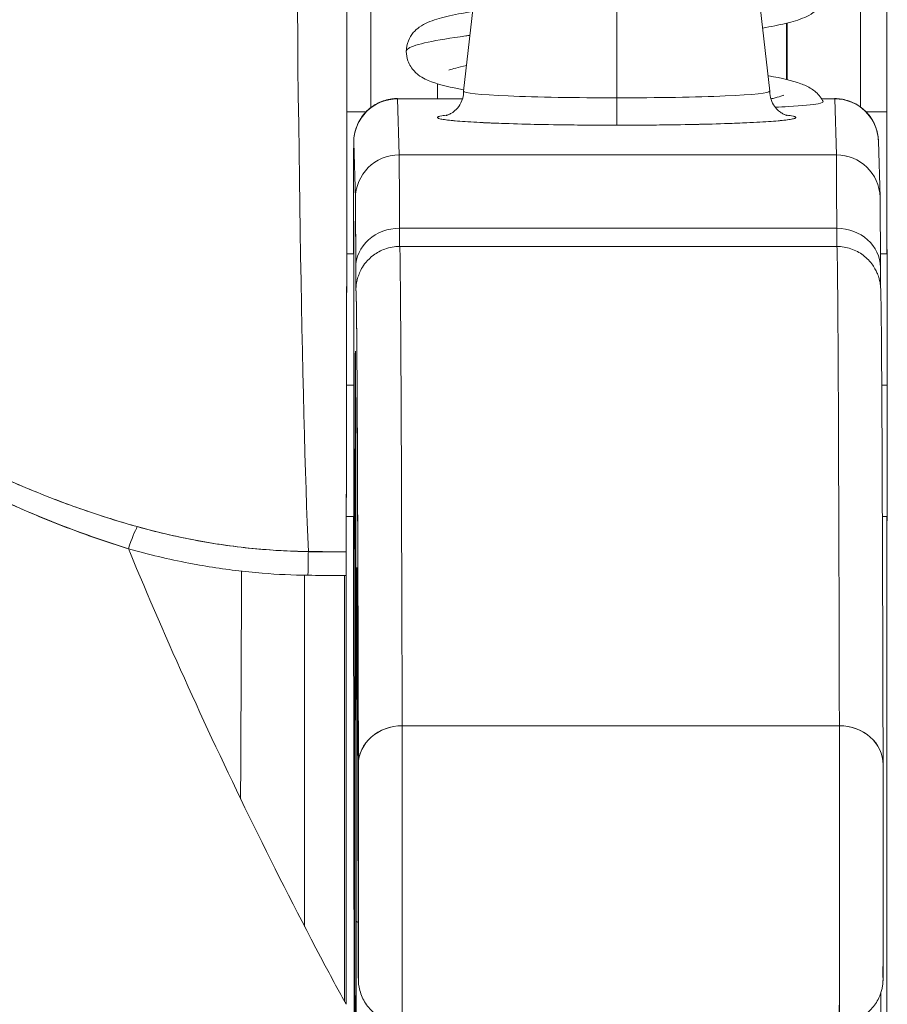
# Model space of a CAD drawing. Header units: inches. Extents: x 15 to 424, y 13 to 263.
# Tile 12 of 125: x 142.95 to 143.341, y 78.241 to 78.684. Entities that reach past the tile are written whole.
import ezdxf

# ---------------------------------------------------------------- set-up
doc = ezdxf.new("R2010")
doc.units = ezdxf.units.IN
doc.header["$LTSCALE"] = 26
doc.header["$MEASUREMENT"] = 0
doc.layers.add('Visible (ANSI)', color=7, linetype='Continuous', lineweight=5)
doc.layers.add('Visible Narrow (ANSI)', color=7, linetype='Continuous', lineweight=5)

msp = doc.modelspace()

# ---------------------------------------------------------------- linework, layer by layer
at = {"layer": 'Visible (ANSI)'}
for p, q in [((143.15895, 78.72755), (143.1503, 78.65149)), ((143.27944, 78.72755), (143.28809, 78.65148)), ((143.21928, 78.72496), (143.21928, 78.64852)), ((143.21928, 78.64852), (143.21928, 78.72496)), ((143.29602, 78.65671), (143.29602, 78.68219)), ((143.29602, 78.68219), (143.29602, 78.65671)), ((143.13854, 78.64809), (143.13854, 78.65486)), ((143.13854, 78.64809), (143.13854, 78.65486)), ((143.13854, 78.65486), (143.13854, 78.64809)), ((143.12052, 78.64809), (143.1498, 78.64809)), ((143.12127, 78.62288), (143.12052, 78.64809)), ((143.12052, 78.64809), (143.12127, 78.62288)), ((143.31144, 78.64809), (143.31737, 78.64809)), ((143.31812, 78.62288), (143.31737, 78.64809)), ((143.31737, 78.64809), (143.31812, 78.62288)), ((143.09772, 78.6422), (143.10635, 78.6422)), ((143.10635, 78.6422), (143.09772, 78.6422)), ((143.33152, 78.6422), (143.34078, 78.6422)), ((143.34078, 78.6422), (143.33152, 78.6422)), ((143.34078, 78.57833), (143.34078, 78.6422)), ((143.34078, 78.6422), (143.34078, 78.57833)), ((143.10083, 78.62843), (143.10158, 78.60321)), ((143.10158, 78.60321), (143.10083, 78.62843)), ((143.33704, 78.62901), (143.33779, 78.60379)), ((143.31812, 78.62288), (143.12127, 78.62288)), ((143.12127, 78.62287), (143.31812, 78.62287)), ((143.29602, 78.62287), (143.29602, 78.62288)), ((143.29602, 78.62288), (143.29602, 78.62287)), ((143.31828, 78.58983), (143.12143, 78.58983)), ((143.12143, 78.58983), (143.31828, 78.58983)), ((143.12151, 78.58167), (143.31836, 78.58167)), ((143.09766, 78.57833), (143.10088, 78.57833)), ((143.33794, 78.57833), (143.341, 78.57833)), ((143.09758, 78.51927), (143.10092, 78.51927)), ((143.10092, 78.51927), (143.09758, 78.51927)), ((143.33855, 78.51927), (143.34106, 78.51927)), ((143.34106, 78.51927), (143.33855, 78.51927)), ((143.09746, 78.46022), (143.10088, 78.46022)), ((143.33882, 78.46022), (143.341, 78.46022)), ((143.34078, 78.22329), (143.34078, 78.46022)), ((143.34078, 78.46022), (143.34078, 78.22329)), ((143.10079, 78.44989), (143.10086, 78.44995)), ((143.10086, 78.44995), (143.10079, 78.44989)), ((143.08039, 78.44433), (143.09742, 78.44433)), ((143.09668, 78.44431), (143.09668, 78.44433)), ((143.09668, 78.44433), (143.09668, 78.44431)), ((143.10101, 78.23011), (143.10073, 78.44064)), ((143.10073, 78.44064), (143.10101, 78.23011)), ((143.07868, 78.43373), (143.07868, 78.27575)), ((143.09668, 78.24191), (143.09668, 78.43362)), ((143.09668, 78.43362), (143.09668, 78.24191)), ((143.31948, 78.36604), (143.12263, 78.36604)), ((143.12263, 78.36604), (143.31948, 78.36604))]:
    msp.add_line(p, q, dxfattribs=at)
for centre, major_axis, ratio, start_param, end_param in [((143.10973, 78.6422), (0, 0.98425), 0.001274, 1.266466, 1.56886), ((143.33021, 78.6422), (0, -0.98425), 0.001274, 4.408059, 4.710116), ((143.34202, 78.6422), (0, 0.97244), 0.001274, 1.262649, 1.570796), ((143.08454, 78.94913), (0, 0.55118), 0.018727, 1.83929, 2.7281), ((143.08454, 78.94913), (0, -0.55118), 0.018727, 4.980883, 5.869693), ((143.09714, 78.94913), (0, -0.55118), 0.001274, 0.413203, 1.302712), ((143.21919, 78.65147), (-0.0689, 0), 0.042782, 6.278319, 7.855256), ((143.21919, 78.65147), (-0.0689, 0), 0.042782, 6.278319, 7.855256), ((143.21919, 78.65147), (0.0689, 0), 0.042782, 4.713664, 6.288051), ((143.21919, 78.65147), (0.0689, 0), 0.042782, 4.713664, 6.288051), ((143.12052, 78.62843), (-0.01969, 0), 0.999085, 4.712389, 6.283185), ((143.12052, 78.62843), (-0.01969, 0), 0.999085, 4.712389, 6.283185), ((143.12051, 78.51927), (0, 0.12894), 0.001274, 6.240391, 6.283186), ((143.2193, 78.64802), (0, -0.01181), 0.001274, 4.669594, 6.240384), ((143.2193, 78.64802), (0, -0.01181), 0.001274, 4.669594, 6.240384), ((143.31736, 78.51927), (0, 0.12894), 0.001274, 6.24039, 6.32598), ((143.31737, 78.62843), (0.01968, 0.00059), 0.999084, 0, 1.541037), ((143.31737, 78.62843), (0.01969, 0), 0.999085, 0.029759, 1.570796), ((143.21919, 78.63967), (-0.08071, 0), 0.042782, 5.937993, 7.855256), ((143.21919, 78.63967), (0.08071, 0), 0.042782, 4.713664, 6.628377), ((143.10083, 78.51927), (0, 0.10925), 0.001274, 6.24039, 7.282904), ((143.12127, 78.60321), (-0.01969, 0), 0.999085, 4.712389, 6.283185), ((143.12127, 78.60321), (-0.01969, 0), 0.999085, 4.712389, 6.283185), ((143.12125, 78.3082), (0, 0.31496), 0.001274, 5.818984, 6.24039), ((143.12125, 78.30824), (0, 0.31492), 0.001274, 5.818959, 6.240414), ((143.31736, 78.51928), (0, -0.12893), 0.001276, 3.779235, 3.779243), ((143.31812, 78.60321), (0.01968, 0.00059), 0.999084, 0, 1.541037), ((143.3181, 78.3082), (0, 0.31496), 0.001274, 5.818984, 6.24039), ((143.31812, 78.60321), (0.01969, 0), 0.999085, 0.029759, 1.570796), ((143.3181, 78.30824), (0, 0.31492), 0.001274, 5.818961, 6.240414), ((143.10157, 78.3082), (0, 0.29528), 0.001274, 5.818984, 6.24039), ((143.10083, 78.51927), (0, 0.07382), 0.001274, 5.934696, 6.926685), ((143.10083, 78.51927), (0, -0.07382), 0.001274, 5.934696, 9.076289), ((143.12142, 78.57223), (-0.01968, -0.00005), 0.894179, 4.709544, 6.280341), ((143.12142, 78.57223), (-0.01968, -0.00005), 0.894179, 4.709544, 6.280341), ((143.12148, 78.66024), (0, -0.07874), 0.001274, 5.818984, 6.218734), ((143.12148, 78.66024), (0, -0.07874), 0.001274, 5.818984, 6.2188), ((143.31827, 78.57223), (0.01968, 0.00005), 0.894179, 6.280341, 7.851137), ((143.31833, 78.66024), (0, -0.07874), 0.001274, 5.818984, 6.218747), ((143.31827, 78.57223), (0.01968, 0.00005), 0.894179, 6.280341, 7.851137), ((143.31833, 78.66024), (0, -0.07874), 0.001274, 5.818984, 6.218813), ((143.12151, 76.66828), (0, 1.91339), 0.001274, 5.803859, 6.283186), ((143.12151, 76.66828), (0, 1.91339), 0.001274, 5.803859, 6.283185), ((143.31836, 76.66828), (0, 1.91339), 0.001274, 5.803859, 6.283185), ((143.31836, 76.66828), (0, 1.91339), 0.001274, 5.803859, 6.283186), ((143.34098, 78.51927), (0, 0.06102), 0.001274, 4.712389, 6.537883), ((143.10179, 78.66024), (0, -0.09843), 0.001274, 5.818984, 6.295998), ((143.10157, 78.3082), (0, -0.22638), 0.001274, 2.793103, 5.934696), ((143.10182, 76.66828), (0, 1.8937), 0.001274, 5.803859, 6.295998), ((143.12148, 78.56183), (-0.01969, 0), 0.999919, 6.184114, 6.283185), ((143.12148, 78.56183), (-0.01959, 0.00195), 0.999917, 0, 0.099072), ((143.10157, 78.3082), (0, 0.22638), 0.001274, 2.793103, 5.934696), ((143.34098, 78.51927), (0, -0.06102), 0.001274, 6.028488, 7.853982), ((143.10083, 78.51927), (0, -0.10925), 0.001274, 5.283467, 5.515817), ((143.10083, 78.51927), (0, -0.07382), 0.001274, 5.639686, 5.934696), ((142.99937, 78.43763), (-0.00536, -0.01935), 0.116953, 3.554214, 4.316274), ((142.99937, 78.43763), (0.00536, 0.01935), 0.116953, 0.41262, 1.17468), ((143.08024, 78.42601), (-0.00022, -0.02008), 0.005707, 3.555015, 4.318812), ((143.08024, 78.42601), (0.00022, 0.02008), 0.005707, 0.413428, 1.177229), ((143.09808, 79.88453), (-1.53269, -0.00533), 0.939659, 1.555985, 1.567098), ((143.09743, 78.42592), (0, 0.02008), 0.001272, 0.413091, 1.177332), ((143.10216, 78.26002), (0, 0.17717), 0.001274, 6.116264, 7.751812), ((143.12189, 78.43472), (-0.01968, -0.00015), 0.9861, 6.27552, 6.283185), ((143.10182, 76.66828), (0, 1.79134), 0.001274, 5.803859, 6.116264), ((143.12189, 78.43472), (-0.01968, -0.00015), 0.9861, 6.27552, 6.283185), ((143.12262, 78.34857), (-0.01968, -0.00005), 0.887305, 4.709628, 6.280429), ((143.12262, 78.34857), (-0.01968, -0.00005), 0.887305, 4.709628, 6.280424), ((143.12259, 78.30316), (0, -0.07087), 0.001274, 0, 2.662266), ((143.12259, 78.30316), (0, -0.07087), 0.001274, 0, 2.662266), ((143.31944, 78.30316), (0, -0.07087), 0.001274, 5.803859, 8.945451), ((143.31944, 78.30316), (0, -0.07087), 0.001274, 5.803859, 8.945451), ((143.31947, 78.34857), (0.01968, 0.00005), 0.887305, 6.280424, 7.85122), ((143.31947, 78.34857), (0.01968, 0.00005), 0.887305, 6.280419, 7.85122), ((143.10291, 78.30316), (0, -0.05118), 0.001274, 5.803859, 8.945451), ((143.33913, 78.30316), (0, -0.05118), 0.001274, 5.803859, 8.945451), ((143.10157, 78.3082), (0, 0.29528), 0.001274, 3.840301, 4.610219), ((143.12163, 78.27809), (-0.01969, 0), 0.101992, 0.00128, 0.301034), ((143.12163, 78.27809), (-0.01969, 0), 0.101992, 0.00128, 0.301034)]:
    msp.add_ellipse(centre, major_axis=major_axis, ratio=ratio, start_param=start_param, end_param=end_param, dxfattribs=at)
for points, knots in [([(143.34078, 78.6422), (143.34078, 78.6926), (143.34078, 78.7424), (143.34079, 78.79217), (143.3408, 78.84107), (143.34082, 78.88995), (143.34084, 78.93714)], [0, 0, 0, 0, 0.3333333, 0.3333333, 0.3333333, 0.6608154, 0.6608154, 0.6608154, 0.6608154]), ([(143.09782, 78.80313), (143.09781, 78.77156), (143.09779, 78.74122), (143.09777, 78.71181), (143.09776, 78.6824), (143.09773, 78.65393), (143.09771, 78.62727), (143.09769, 78.60061), (143.09766, 78.57575), (143.09763, 78.55294), (143.0976, 78.53013), (143.09757, 78.50936), (143.09753, 78.4912), (143.0975, 78.47303), (143.09746, 78.45746), (143.09742, 78.44431)], [0, 0, 0, 0, 0.2, 0.2, 0.2, 0.4, 0.4, 0.4, 0.6, 0.6, 0.6, 0.8, 0.8, 0.8, 1, 1, 1, 1]), ([(143.31347, 78.69769), (143.31347, 78.69609), (143.31313, 78.69443), (143.31198, 78.69154), (143.31117, 78.69027), (143.30946, 78.68825), (143.30857, 78.68748), (143.30638, 78.68591), (143.30512, 78.68527), (143.30121, 78.68354), (143.29847, 78.68277), (143.29217, 78.68127), (143.28873, 78.6806), (143.28486, 78.67993)], [0, 0, 0, 0, 0.0152676, 0.0152676, 0.0302501, 0.0302501, 0.0456229, 0.0456229, 0.0685158, 0.0685158, 0.1186234, 0.1186234, 0.1642366, 0.1642366, 0.1642366, 0.1642366]), ([(143.1245, 78.66944), (143.1245, 78.67104), (143.12484, 78.6727), (143.126, 78.6756), (143.12681, 78.67687), (143.12851, 78.67888), (143.12941, 78.67965), (143.1316, 78.68123), (143.13285, 78.68186), (143.13674, 78.68358), (143.13945, 78.68435), (143.14599, 78.68591), (143.14979, 78.68664), (143.15419, 78.68738), (143.15429, 78.68739), (143.15439, 78.68741)], [0, 0, 0, 0, 0.0152645, 0.0152645, 0.0302451, 0.0302451, 0.0456138, 0.0456138, 0.0684848, 0.0684848, 0.1181891, 0.1181891, 0.1680214, 0.1680214, 0.1691396, 0.1691396, 0.1691396, 0.1691396]), ([(142.768, 78.68335), (142.76547, 78.677), (142.76434, 78.66981), (142.76456, 78.66167), (142.76477, 78.65353), (142.76634, 78.64443), (142.76961, 78.63455), (142.76975, 78.63411), (142.7699, 78.63367), (142.77005, 78.63323), (142.77332, 78.62372), (142.77812, 78.6135), (142.78433, 78.60287), (142.78516, 78.60145), (142.78601, 78.60002), (142.78689, 78.59859), (142.79222, 78.58989), (142.79848, 78.58094), (142.80572, 78.57188), (142.80664, 78.57074), (142.80757, 78.56959), (142.80851, 78.56844), (142.81024, 78.56634), (142.81203, 78.56423), (142.81387, 78.56212), (142.82227, 78.55246), (142.83179, 78.54274), (142.8424, 78.53316), (142.84272, 78.53288), (142.84304, 78.53259), (142.84335, 78.5323), (142.85248, 78.52413), (142.8624, 78.51605), (142.87336, 78.5081), (142.87396, 78.50767), (142.87456, 78.50724), (142.87516, 78.5068), (142.8789, 78.50413), (142.88275, 78.50147), (142.88672, 78.49883), (142.8918, 78.49545), (142.89709, 78.4921), (142.90253, 78.48883), (142.91138, 78.48349), (142.92063, 78.47834), (142.93006, 78.47356), (142.93401, 78.47156), (142.938, 78.46961), (142.94199, 78.46775), (142.94648, 78.46565), (142.95099, 78.46365), (142.95549, 78.46175), (142.97041, 78.45543), (142.98531, 78.45014), (142.99935, 78.44568)], [0, 0, 0, 0, 0.125, 0.125, 0.125, 0.25, 0.25, 0.25, 0.255535, 0.255535, 0.255535, 0.375, 0.375, 0.375, 0.39094, 0.39094, 0.39094, 0.487767, 0.487767, 0.487767, 0.5, 0.5, 0.5, 0.522422, 0.522422, 0.522422, 0.625, 0.625, 0.625, 0.628055, 0.628055, 0.628055, 0.715688, 0.715688, 0.715688, 0.720466, 0.720466, 0.720466, 0.75, 0.75, 0.75, 0.787783, 0.787783, 0.787783, 0.849243, 0.849243, 0.849243, 0.875, 0.875, 0.875, 0.903965, 0.903965, 0.903965, 1, 1, 1, 1]), ([(142.768, 78.68335), (142.7659, 78.67743), (142.7647, 78.67087), (142.76458, 78.66391), (142.76456, 78.66267), (142.76457, 78.66143), (142.76461, 78.66018), (142.76486, 78.65298), (142.76622, 78.64542), (142.76871, 78.63733), (142.7691, 78.63604), (142.76953, 78.63474), (142.76998, 78.63342), (142.77251, 78.62612), (142.77592, 78.61836), (142.78019, 78.61031), (142.78152, 78.60779), (142.78294, 78.60524), (142.78445, 78.60267), (142.78781, 78.59692), (142.79159, 78.59105), (142.79579, 78.5851), (142.79947, 78.57988), (142.80347, 78.5746), (142.80781, 78.5693), (142.80995, 78.56667), (142.81218, 78.56404), (142.81449, 78.56141), (142.82168, 78.55318), (142.82968, 78.54491), (142.83853, 78.5367), (142.83912, 78.53615), (142.83971, 78.53561), (142.84031, 78.53506), (142.84889, 78.52721), (142.85824, 78.51942), (142.86839, 78.5118), (142.87296, 78.50837), (142.87769, 78.50498), (142.88259, 78.50162), (142.88785, 78.49802), (142.89331, 78.49447), (142.89896, 78.49098), (142.9079, 78.48547), (142.91734, 78.48011), (142.92731, 78.47497), (142.92994, 78.47361), (142.93261, 78.47227), (142.93531, 78.47095), (142.94119, 78.46808), (142.94724, 78.46528), (142.95346, 78.46258), (142.96122, 78.45921), (142.96925, 78.456), (142.97754, 78.45297), (142.98462, 78.45039), (142.99189, 78.44795), (142.99935, 78.44568)], [0, 0, 0, 0, 0.106229, 0.106229, 0.106229, 0.125, 0.125, 0.125, 0.232823, 0.232823, 0.232823, 0.25, 0.25, 0.25, 0.345204, 0.345204, 0.345204, 0.375, 0.375, 0.375, 0.441581, 0.441581, 0.441581, 0.5, 0.5, 0.5, 0.528868, 0.528868, 0.528868, 0.618969, 0.618969, 0.618969, 0.625, 0.625, 0.625, 0.711204, 0.711204, 0.711204, 0.75, 0.75, 0.75, 0.791698, 0.791698, 0.791698, 0.857612, 0.857612, 0.857612, 0.875, 0.875, 0.875, 0.912763, 0.912763, 0.912763, 0.959824, 0.959824, 0.959824, 1, 1, 1, 1]), ([(143.00337, 78.45561), (142.99615, 78.45763), (142.98899, 78.45984), (142.98188, 78.46224), (142.97388, 78.46494), (142.96595, 78.46789), (142.95812, 78.47106), (142.94938, 78.4746), (142.94076, 78.47844), (142.93228, 78.48255), (142.92719, 78.48503), (142.92215, 78.4876), (142.91717, 78.49028), (142.91282, 78.49262), (142.90851, 78.49503), (142.90426, 78.49752), (142.89385, 78.5036), (142.88374, 78.51013), (142.87398, 78.51709), (142.86366, 78.52445), (142.85373, 78.53229), (142.84426, 78.54059), (142.84336, 78.54139), (142.84245, 78.54219), (142.84156, 78.54299), (142.83404, 78.54972), (142.82687, 78.55673), (142.82012, 78.564), (142.81336, 78.57128), (142.80701, 78.57881), (142.80118, 78.58656), (142.79529, 78.59439), (142.78993, 78.60244), (142.78533, 78.61062), (142.78524, 78.61078), (142.78515, 78.61094), (142.78506, 78.61111), (142.78039, 78.61949), (142.77643, 78.62801), (142.77371, 78.63636), (142.77245, 78.64023), (142.77146, 78.64407), (142.77077, 78.64781), (142.7699, 78.65253), (142.76948, 78.65714), (142.76957, 78.66155), (142.7697, 78.66815), (142.77097, 78.67428), (142.77316, 78.67983)], [0, 0, 0, 0, 0.060401, 0.060401, 0.060401, 0.128439, 0.128439, 0.128439, 0.204371, 0.204371, 0.204371, 0.25, 0.25, 0.25, 0.289854, 0.289854, 0.289854, 0.38726, 0.38726, 0.38726, 0.490155, 0.490155, 0.490155, 0.5, 0.5, 0.5, 0.582487, 0.582487, 0.582487, 0.665027, 0.665027, 0.665027, 0.748353, 0.748353, 0.748353, 0.75, 0.75, 0.75, 0.835339, 0.835339, 0.835339, 0.875, 0.875, 0.875, 0.925032, 0.925032, 0.925032, 1, 1, 1, 1]), ([(143.00337, 78.45561), (142.98991, 78.45933), (142.97596, 78.46397), (142.96129, 78.4698), (142.94662, 78.47562), (142.93124, 78.48265), (142.91572, 78.49106), (142.9002, 78.49947), (142.88458, 78.50932), (142.87074, 78.51938), (142.8569, 78.52945), (142.84481, 78.53967), (142.83408, 78.54992), (142.82336, 78.56016), (142.81401, 78.57044), (142.80592, 78.58057), (142.79783, 78.5907), (142.791, 78.60068), (142.78553, 78.61027), (142.78006, 78.61986), (142.77596, 78.62905), (142.77332, 78.63757), (142.77069, 78.64609), (142.76954, 78.65395), (142.76955, 78.66103), (142.76956, 78.6681), (142.77073, 78.67439), (142.77316, 78.67983)], [0, 0, 0, 0, 0.111111, 0.111111, 0.111111, 0.222222, 0.222222, 0.222222, 0.333333, 0.333333, 0.333333, 0.444444, 0.444444, 0.444444, 0.555556, 0.555556, 0.555556, 0.666667, 0.666667, 0.666667, 0.777778, 0.777778, 0.777778, 0.888889, 0.888889, 0.888889, 1, 1, 1, 1]), ([(143.1245, 78.66944), (143.1245, 78.66988), (143.12484, 78.67032), (143.12551, 78.67076), (143.12695, 78.6717), (143.12992, 78.67263), (143.13429, 78.67357), (143.13866, 78.67451), (143.14443, 78.67545), (143.15131, 78.67639), (143.15191, 78.67647), (143.15253, 78.67655), (143.15316, 78.67663)], [0.33644699, 0.33644699, 0.33644699, 0.33644699, 0.34375, 0.34375, 0.34375, 0.359375, 0.359375, 0.359375, 0.375, 0.375, 0.375, 0.37638373, 0.37638373, 0.37638373, 0.37638373]), ([(143.15316, 78.67663), (143.15253, 78.67655), (143.14494, 78.67553), (143.1329, 78.67357), (143.12555, 78.67126), (143.1245, 78.66988), (143.1245, 78.66944)], [0.62361627, 0.62361627, 0.62361627, 0.62361627, 0.625, 0.640625, 0.65625, 0.66355301, 0.66355301, 0.66355301, 0.66355301]), ([(143.15038, 78.65217), (143.15034, 78.65218), (143.1503, 78.65219), (143.14443, 78.65326), (143.13984, 78.65429), (143.1339, 78.65648), (143.13197, 78.6573), (143.12871, 78.6598), (143.1275, 78.66099), (143.12599, 78.66341), (143.12556, 78.66429), (143.12476, 78.66656), (143.1245, 78.66802), (143.1245, 78.66944)], [0.5330353, 0.5330353, 0.5330353, 0.5330353, 0.5334786, 0.5334786, 0.6064309, 0.6064309, 0.642911, 0.642911, 0.6630029, 0.6630029, 0.6725521, 0.6725521, 0.6860839, 0.6860839, 0.6860839, 0.6860839]), ([(143.15161, 78.66304), (143.1497, 78.66265), (143.14805, 78.66228), (143.14547, 78.66161), (143.14449, 78.66129), (143.14373, 78.66101), (143.1436, 78.66094), (143.1436, 78.66094)], [0.56016638, 0.56016638, 0.56016638, 0.56016638, 0.58882611, 0.58882611, 0.61672468, 0.61672468, 0.62992701, 0.62992701, 0.62992701, 0.62992701]), ([(143.28729, 78.65852), (143.28744, 78.65849), (143.28758, 78.65846), (143.29356, 78.65737), (143.29815, 78.65634), (143.30371, 78.65428), (143.30526, 78.65362), (143.30823, 78.65171), (143.30962, 78.65061), (143.31133, 78.6483), (143.31177, 78.64759), (143.31214, 78.64683)], [0.5317702, 0.5317702, 0.5317702, 0.5317702, 0.5335766, 0.5335766, 0.6065375, 0.6065375, 0.6360857, 0.6360857, 0.6591196, 0.6591196, 0.6675553, 0.6675553, 0.6675553, 0.6675553]), ([(143.14249, 78.6406), (143.14249, 78.6406), (143.14256, 78.64061), (143.14287, 78.64071), (143.14308, 78.64077), (143.14358, 78.64098), (143.14381, 78.64108), (143.14455, 78.64145), (143.14513, 78.64177), (143.14654, 78.64288), (143.14729, 78.64355), (143.14876, 78.64558), (143.14947, 78.64685), (143.15015, 78.64939), (143.1503, 78.65043), (143.1503, 78.65148)], [2.9611758, 2.9611758, 2.9611758, 2.9611758, 3.0042671, 3.0042671, 3.0370893, 3.0370893, 3.0572686, 3.0572686, 3.0875284, 3.0875284, 3.110586, 3.110586, 3.1300703, 3.1300703, 3.1415903, 3.1415903, 3.1415903, 3.1415903]), ([(143.28809, 78.65147), (143.28809, 78.65017), (143.28832, 78.64888), (143.2891, 78.64657), (143.28965, 78.64557), (143.29086, 78.64385), (143.29151, 78.6432), (143.2927, 78.64216), (143.29322, 78.64182), (143.29414, 78.64127), (143.29451, 78.6411), (143.2952, 78.6408), (143.29545, 78.64072), (143.29582, 78.6406), (143.2959, 78.64059), (143.2959, 78.64059)], [6.283183, 6.283183, 6.283183, 6.283183, 6.2974594, 6.2974594, 6.3131242, 6.3131242, 6.3323658, 6.3323658, 6.3548314, 6.3548314, 6.3810391, 6.3810391, 6.4175771, 6.4175771, 6.4635974, 6.4635974, 6.4635974, 6.4635974]), ([(143.10071, 78.57833), (143.10072, 78.58544), (143.10072, 78.59205), (143.10074, 78.60597), (143.10075, 78.61277), (143.10078, 78.62286), (143.10079, 78.6262), (143.10081, 78.62823), (143.10082, 78.62849), (143.10083, 78.62901), (143.10083, 78.62914), (143.10086, 78.62967), (143.10087, 78.62981), (143.10089, 78.63017), (143.10091, 78.6304), (143.101, 78.63116), (143.10108, 78.63176), (143.10131, 78.6329), (143.10145, 78.63347), (143.102, 78.63535), (143.10253, 78.63666), (143.10414, 78.63963), (143.10536, 78.64126), (143.10829, 78.6441), (143.11005, 78.64533), (143.11381, 78.64715), (143.11586, 78.64777), (143.11879, 78.64815), (143.11965, 78.64821), (143.12051, 78.64821)], [0.3798679, 0.3798679, 0.3798679, 0.3798679, 0.4439649, 0.4439649, 0.5324672, 0.5324672, 0.6211026, 0.6211026, 0.6422287, 0.6422287, 0.6501792, 0.6501792, 0.6522795, 0.6522795, 0.6545394, 0.6545394, 0.659093, 0.659093, 0.6635504, 0.6635504, 0.6741451, 0.6741451, 0.6893195, 0.6893195, 0.7052428, 0.7052428, 0.7211743, 0.7211743, 0.727735, 0.727735, 0.727735, 0.727735]), ([(143.2886, 78.64806), (143.2893, 78.64822), (143.28994, 78.64837), (143.29188, 78.64885), (143.29296, 78.64917), (143.2941, 78.64957), (143.29438, 78.64969), (143.29438, 78.64969)], [0.57230546, 0.57230546, 0.57230546, 0.57230546, 0.58422251, 0.58422251, 0.61147409, 0.61147409, 0.63019325, 0.63019325, 0.63019325, 0.63019325]), ([(143.31736, 78.64821), (143.31766, 78.64821), (143.31795, 78.6482), (143.31913, 78.64815), (143.32001, 78.64805), (143.32297, 78.64751), (143.32502, 78.64678), (143.32871, 78.64475), (143.33039, 78.64343), (143.33323, 78.64036), (143.33442, 78.63857), (143.33571, 78.63573), (143.33606, 78.63476), (143.33646, 78.63331), (143.33657, 78.63284), (143.33673, 78.63205), (143.33679, 78.63172), (143.33689, 78.63105), (143.33693, 78.6307), (143.33697, 78.63026), (143.33698, 78.63013), (143.337, 78.62985), (143.33701, 78.62971), (143.33703, 78.62947), (143.33703, 78.62937), (143.33704, 78.62917), (143.33704, 78.62909), (143.33704, 78.62901)], [0, 0, 0, 0, 0.00224223, 0.00224223, 0.00898256, 0.00898256, 0.02514758, 0.02514758, 0.04107187, 0.04107187, 0.0570029, 0.0570029, 0.06485469, 0.06485469, 0.06852226, 0.06852226, 0.0711256, 0.0711256, 0.0739908, 0.0739908, 0.07533776, 0.07533776, 0.07733102, 0.07733102, 0.07973003, 0.07973003, 0.08311644, 0.08311644, 0.08311644, 0.08311644]), ([(143.14325, 78.64084), (143.14214, 78.64071), (143.14122, 78.64058), (143.14049, 78.64044), (143.13915, 78.64019), (143.13848, 78.63993), (143.13849, 78.63967), (143.13849, 78.63941), (143.13919, 78.63915), (143.14054, 78.6389), (143.1419, 78.63865), (143.14392, 78.6384), (143.14655, 78.63817), (143.14919, 78.63794), (143.15244, 78.63772), (143.15622, 78.63752), (143.16, 78.63731), (143.16432, 78.63713), (143.16905, 78.63697), (143.17379, 78.63681), (143.17894, 78.63667), (143.18442, 78.63656), (143.18989, 78.63645), (143.19569, 78.63636), (143.20153, 78.6363), (143.20738, 78.63625), (143.21327, 78.63622), (143.2193, 78.63622)], [0.3898506, 0.3898506, 0.3898506, 0.3898506, 0.4285714, 0.4285714, 0.4285714, 0.5, 0.5, 0.5, 0.5714286, 0.5714286, 0.5714286, 0.6428571, 0.6428571, 0.6428571, 0.7142857, 0.7142857, 0.7142857, 0.7857143, 0.7857143, 0.7857143, 0.8571429, 0.8571429, 0.8571429, 0.9285714, 0.9285714, 0.9285714, 1, 1, 1, 1]), ([(143.2193, 78.63622), (143.22533, 78.63622), (143.23123, 78.63625), (143.23707, 78.6363), (143.24292, 78.63636), (143.24871, 78.63645), (143.25418, 78.63656), (143.25965, 78.63667), (143.26479, 78.63681), (143.26951, 78.63697), (143.27424, 78.63713), (143.27854, 78.63731), (143.28231, 78.63752), (143.28608, 78.63772), (143.28931, 78.63794), (143.29193, 78.63817), (143.29455, 78.6384), (143.29656, 78.63865), (143.2979, 78.6389), (143.29924, 78.63915), (143.29991, 78.63941), (143.2999, 78.63967), (143.29989, 78.63993), (143.2992, 78.64019), (143.29785, 78.64044), (143.29713, 78.64058), (143.29622, 78.64071), (143.29514, 78.64084)], [0, 0, 0, 0, 0.0714286, 0.0714286, 0.0714286, 0.1428571, 0.1428571, 0.1428571, 0.2142857, 0.2142857, 0.2142857, 0.2857143, 0.2857143, 0.2857143, 0.3571429, 0.3571429, 0.3571429, 0.4285714, 0.4285714, 0.4285714, 0.5, 0.5, 0.5, 0.5714286, 0.5714286, 0.5714286, 0.6092456, 0.6092456, 0.6092456, 0.6092456]), ([(143.10083, 78.62843), (143.10082, 78.62875), (143.10081, 78.62823), (143.1008, 78.62683), (143.10079, 78.62543), (143.10078, 78.62315), (143.10077, 78.62006), (143.10076, 78.61697), (143.10075, 78.61306), (143.10075, 78.60844), (143.10074, 78.60381), (143.10073, 78.59847), (143.10072, 78.59253), (143.10072, 78.5881), (143.10071, 78.58335), (143.10071, 78.57833)], [0, 0, 0, 0, 0.0909091, 0.0909091, 0.0909091, 0.1818182, 0.1818182, 0.1818182, 0.2727273, 0.2727273, 0.2727273, 0.3636364, 0.3636364, 0.3636364, 0.4313687, 0.4313687, 0.4313687, 0.4313687]), ([(143.10173, 78.57223), (143.10172, 78.57843), (143.1017, 78.5837), (143.10169, 78.5881), (143.10167, 78.5925), (143.10165, 78.59601), (143.10163, 78.59854), (143.10162, 78.60107), (143.1016, 78.60262), (143.10158, 78.60321)], [0, 0, 0, 0, 0.333333, 0.333333, 0.333333, 0.666667, 0.666667, 0.666667, 1, 1, 1, 1]), ([(143.33779, 78.60379), (143.33787, 78.6012), (143.33788, 78.5964), (143.33793, 78.58257), (143.33794, 78.57776), (143.33795, 78.57228)], [0, 0, 0, 0, 0.2222895, 0.2222895, 0.3154487, 0.3154487, 0.3154487, 0.3154487]), ([(143.10077, 78.57833), (143.10077, 78.57872), (143.10077, 78.57911), (143.10077, 78.57949), (143.10078, 78.58294), (143.10078, 78.58579), (143.10079, 78.58797), (143.1008, 78.59015), (143.10081, 78.59167), (143.10081, 78.59245), (143.10082, 78.59323), (143.10083, 78.59328), (143.10084, 78.59265), (143.10084, 78.59201), (143.10085, 78.59068), (143.10086, 78.58866)], [0.6838453, 0.6838453, 0.6838453, 0.6838453, 0.6923077, 0.6923077, 0.6923077, 0.7692308, 0.7692308, 0.7692308, 0.8461538, 0.8461538, 0.8461538, 0.9230769, 0.9230769, 0.9230769, 1, 1, 1, 1]), ([(143.10086, 78.58866), (143.10087, 78.58664), (143.10087, 78.58403), (143.10088, 78.58076), (143.10088, 78.57749), (143.10089, 78.57357), (143.1009, 78.56916), (143.1009, 78.56476), (143.10091, 78.55987), (143.10091, 78.55464), (143.10091, 78.54941), (143.10092, 78.54383), (143.10092, 78.53807), (143.10092, 78.53231), (143.10092, 78.52635), (143.10092, 78.52039), (143.10092, 78.51443), (143.10092, 78.50846), (143.10092, 78.50265), (143.10092, 78.49684), (143.10091, 78.4912), (143.10091, 78.48588), (143.10091, 78.48057), (143.1009, 78.47558), (143.1009, 78.47106), (143.10089, 78.46655), (143.10089, 78.46251), (143.10088, 78.45906), (143.10087, 78.45561), (143.10087, 78.45276), (143.10086, 78.45058), (143.10085, 78.44839), (143.10085, 78.44688), (143.10084, 78.4461), (143.10083, 78.44532), (143.10082, 78.44527), (143.10082, 78.4459), (143.10081, 78.44654), (143.1008, 78.44786), (143.10079, 78.44989)], [0, 0, 0, 0, 0.076923, 0.076923, 0.076923, 0.153846, 0.153846, 0.153846, 0.230769, 0.230769, 0.230769, 0.307692, 0.307692, 0.307692, 0.384615, 0.384615, 0.384615, 0.461538, 0.461538, 0.461538, 0.538462, 0.538462, 0.538462, 0.615385, 0.615385, 0.615385, 0.692308, 0.692308, 0.692308, 0.769231, 0.769231, 0.769231, 0.846154, 0.846154, 0.846154, 0.923077, 0.923077, 0.923077, 1, 1, 1, 1]), ([(143.10189, 78.56377), (143.10193, 78.56417), (143.10193, 78.56459), (143.10233, 78.56646), (143.10246, 78.56703), (143.10283, 78.56821), (143.10299, 78.5687), (143.1035, 78.56998), (143.1039, 78.57084), (143.10491, 78.57263), (143.10555, 78.57356), (143.10725, 78.57564), (143.1084, 78.57675), (143.11123, 78.57888), (143.11299, 78.57984), (143.11696, 78.58127), (143.11925, 78.58167), (143.12151, 78.58167)], [0, 0, 0, 0, 0.0331109, 0.0331109, 0.0434822, 0.0434822, 0.0492461, 0.0492461, 0.057669, 0.057669, 0.0667176, 0.0667176, 0.0790387, 0.0790387, 0.0941717, 0.0941717, 0.111497, 0.111497, 0.111497, 0.111497]), ([(143.31836, 78.58167), (143.3205, 78.58167), (143.32267, 78.58131), (143.32669, 78.57994), (143.32858, 78.57893), (143.33189, 78.57643), (143.33335, 78.5749), (143.33498, 78.57256), (143.33543, 78.57182), (143.3361, 78.57053), (143.33636, 78.56997), (143.33692, 78.56861), (143.33716, 78.56787), (143.33748, 78.56673), (143.33758, 78.56629), (143.33776, 78.56541), (143.33781, 78.56505), (143.33795, 78.56415), (143.33797, 78.56382), (143.33807, 78.56273), (143.33808, 78.56237), (143.33816, 78.5605), (143.33819, 78.55877), (143.33836, 78.54845), (143.33848, 78.53385), (143.33879, 78.47658), (143.33898, 78.42115), (143.33916, 78.34862)], [0, 0, 0, 0, 0.016461, 0.016461, 0.032601, 0.032601, 0.048633, 0.048633, 0.055771, 0.055771, 0.06139, 0.06139, 0.070441, 0.070441, 0.078939, 0.078939, 0.091643, 0.091643, 0.118195, 0.118195, 0.19773, 0.19773, 0.43628, 0.43628, 1.153763, 1.153763, 2.351964, 2.351964, 2.351964, 2.351964]), ([(143.34106, 78.51927), (143.34106, 78.52641), (143.34106, 78.53315), (143.34106, 78.53973), (143.34105, 78.54631), (143.34105, 78.55274), (143.34104, 78.55828), (143.34104, 78.56382), (143.34103, 78.56848), (143.34102, 78.57205), (143.34101, 78.57562), (143.34101, 78.57812), (143.341, 78.57937), (143.34099, 78.58061), (143.34098, 78.58061), (143.34097, 78.57935), (143.34097, 78.57907), (143.34097, 78.57873), (143.34096, 78.57833)], [0, 0, 0, 0, 0.1111111, 0.1111111, 0.1111111, 0.2222222, 0.2222222, 0.2222222, 0.3333333, 0.3333333, 0.3333333, 0.4444444, 0.4444444, 0.4444444, 0.5555556, 0.5555556, 0.5555556, 0.58035, 0.58035, 0.58035, 0.58035]), ([(143.10179, 78.56183), (143.10179, 78.56176), (143.10178, 78.5621), (143.10177, 78.56286), (143.10177, 78.56362), (143.10176, 78.56481), (143.10175, 78.56638), (143.10175, 78.56794), (143.10174, 78.56989), (143.10173, 78.57223)], [0, 0, 0, 0, 0.333333, 0.333333, 0.333333, 0.666667, 0.666667, 0.666667, 1, 1, 1, 1]), ([(143.10294, 78.34857), (143.10288, 78.37247), (143.10282, 78.39441), (143.10276, 78.41443), (143.1027, 78.43445), (143.10263, 78.45255), (143.10257, 78.46862), (143.10251, 78.48469), (143.10244, 78.49872), (143.10238, 78.51069), (143.10232, 78.52266), (143.10225, 78.53257), (143.10219, 78.54037), (143.10212, 78.54817), (143.10206, 78.55388), (143.10199, 78.55745), (143.10192, 78.56103), (143.10186, 78.56249), (143.10179, 78.56183)], [0, 0, 0, 0, 0.166667, 0.166667, 0.166667, 0.333333, 0.333333, 0.333333, 0.5, 0.5, 0.5, 0.666667, 0.666667, 0.666667, 0.833333, 0.833333, 0.833333, 1, 1, 1, 1]), ([(143.10147, 78.09543), (143.10145, 78.10025), (143.10143, 78.10617), (143.10142, 78.11323), (143.1014, 78.12029), (143.10139, 78.1285), (143.10138, 78.13768), (143.10136, 78.14686), (143.10135, 78.157), (143.10134, 78.16794), (143.10133, 78.17888), (143.10132, 78.19063), (143.10131, 78.20298), (143.1013, 78.21534), (143.1013, 78.22829), (143.10129, 78.24162), (143.10129, 78.25495), (143.10128, 78.26867), (143.10128, 78.28253), (143.10128, 78.29639), (143.10128, 78.31039), (143.10128, 78.32431), (143.10128, 78.33822), (143.10128, 78.35204), (143.10129, 78.36554), (143.10129, 78.37903), (143.1013, 78.3922), (143.10131, 78.40481), (143.10131, 78.41743), (143.10132, 78.42949), (143.10133, 78.4408), (143.10134, 78.4521), (143.10135, 78.46265), (143.10137, 78.47226), (143.10138, 78.48188), (143.10139, 78.49055), (143.10141, 78.49814), (143.10142, 78.50573), (143.10144, 78.51224), (143.10146, 78.51754), (143.10147, 78.52285), (143.10149, 78.52696), (143.10151, 78.52981), (143.10152, 78.53266), (143.10154, 78.53424), (143.10156, 78.53453), (143.10158, 78.53482), (143.1016, 78.53381), (143.10161, 78.53154), (143.10163, 78.52928), (143.10165, 78.52576), (143.10166, 78.52097)], [0, 0, 0, 0, 0.058824, 0.058824, 0.058824, 0.117647, 0.117647, 0.117647, 0.176471, 0.176471, 0.176471, 0.235294, 0.235294, 0.235294, 0.294118, 0.294118, 0.294118, 0.352941, 0.352941, 0.352941, 0.411765, 0.411765, 0.411765, 0.470588, 0.470588, 0.470588, 0.529412, 0.529412, 0.529412, 0.588235, 0.588235, 0.588235, 0.647059, 0.647059, 0.647059, 0.705882, 0.705882, 0.705882, 0.764706, 0.764706, 0.764706, 0.823529, 0.823529, 0.823529, 0.882353, 0.882353, 0.882353, 0.941176, 0.941176, 0.941176, 1, 1, 1, 1]), ([(143.10166, 78.52097), (143.10165, 78.52504), (143.10164, 78.52823), (143.10161, 78.53163), (143.1016, 78.53255), (143.10159, 78.53347), (143.10159, 78.53371), (143.10159, 78.53379), (143.10159, 78.5338), (143.10159, 78.5338)], [0.0005151, 0.0005151, 0.0005151, 0.0005151, 0.0917871, 0.0917871, 0.1411487, 0.1411487, 0.1683431, 0.1683431, 0.1725242, 0.1725242, 0.1725242, 0.1725242]), ([(143.10166, 78.52097), (143.10168, 78.51615), (143.1017, 78.51024), (143.10171, 78.50318), (143.10173, 78.49612), (143.10174, 78.4879), (143.10176, 78.47873), (143.10177, 78.46955), (143.10178, 78.45941), (143.10179, 78.44847), (143.1018, 78.43752), (143.10181, 78.42577), (143.10182, 78.41342), (143.10183, 78.40107), (143.10184, 78.38812), (143.10184, 78.37479), (143.10185, 78.36145), (143.10185, 78.34774), (143.10185, 78.33388), (143.10185, 78.32002), (143.10185, 78.30602), (143.10185, 78.2921), (143.10185, 78.27819), (143.10185, 78.26437), (143.10185, 78.25087), (143.10184, 78.23738), (143.10183, 78.22421), (143.10183, 78.21159), (143.10182, 78.19898), (143.10181, 78.18691), (143.1018, 78.17561), (143.10179, 78.1643), (143.10178, 78.15375), (143.10176, 78.14414), (143.10175, 78.13453), (143.10174, 78.12586), (143.10172, 78.11827), (143.10171, 78.11068), (143.10169, 78.10417), (143.10168, 78.09886), (143.10166, 78.09355), (143.10164, 78.08944), (143.10162, 78.08659), (143.10161, 78.08375), (143.10159, 78.08216), (143.10157, 78.08187), (143.10155, 78.08159), (143.10154, 78.0826), (143.10152, 78.08486), (143.1015, 78.08713), (143.10148, 78.09065), (143.10147, 78.09543)], [0, 0, 0, 0, 0.058824, 0.058824, 0.058824, 0.117647, 0.117647, 0.117647, 0.176471, 0.176471, 0.176471, 0.235294, 0.235294, 0.235294, 0.294118, 0.294118, 0.294118, 0.352941, 0.352941, 0.352941, 0.411765, 0.411765, 0.411765, 0.470588, 0.470588, 0.470588, 0.529412, 0.529412, 0.529412, 0.588235, 0.588235, 0.588235, 0.647059, 0.647059, 0.647059, 0.705882, 0.705882, 0.705882, 0.764706, 0.764706, 0.764706, 0.823529, 0.823529, 0.823529, 0.882353, 0.882353, 0.882353, 0.941176, 0.941176, 0.941176, 1, 1, 1, 1]), ([(143.10159, 78.08261), (143.10159, 78.08261), (143.10159, 78.08284), (143.10161, 78.08417), (143.10162, 78.08624), (143.10167, 78.0949), (143.10169, 78.10413), (143.10174, 78.12891), (143.10177, 78.14507), (143.10181, 78.18197), (143.10182, 78.20318), (143.10185, 78.24792), (143.10185, 78.27201), (143.10186, 78.32002), (143.10185, 78.34453), (143.10184, 78.39091), (143.10182, 78.41336), (143.10179, 78.45341), (143.10177, 78.47152), (143.10172, 78.501), (143.10169, 78.51281), (143.10166, 78.5209)], [0.095515, 0.095515, 0.095515, 0.095515, 0.123841, 0.123841, 0.213853, 0.213853, 0.387934, 0.387934, 0.570542, 0.570542, 0.753617, 0.753617, 0.936769, 0.936769, 1.119942, 1.119942, 1.303116, 1.303116, 1.486277, 1.486277, 1.667352, 1.667352, 1.667352, 1.667352]), ([(143.34096, 78.46022), (143.34097, 78.45981), (143.34097, 78.45947), (143.34097, 78.45918), (143.34098, 78.45794), (143.34099, 78.45794), (143.341, 78.4592), (143.34101, 78.46045), (143.34101, 78.46295), (143.34102, 78.46653), (143.34103, 78.47012), (143.34104, 78.47478), (143.34104, 78.48033), (143.34105, 78.48587), (143.34105, 78.49229), (143.34106, 78.49887), (143.34106, 78.50544), (143.34106, 78.51216), (143.34106, 78.51927)], [0.4192826, 0.4192826, 0.4192826, 0.4192826, 0.4444444, 0.4444444, 0.4444444, 0.5555556, 0.5555556, 0.5555556, 0.6666667, 0.6666667, 0.6666667, 0.7777778, 0.7777778, 0.7777778, 0.8888889, 0.8888889, 0.8888889, 1, 1, 1, 1]), ([(143.10071, 78.46022), (143.10071, 78.45982), (143.10071, 78.45943), (143.10071, 78.45904), (143.10072, 78.45239), (143.10072, 78.44629), (143.10073, 78.44064)], [0.90372125, 0.90372125, 0.90372125, 0.90372125, 0.90909091, 0.90909091, 0.90909091, 1, 1, 1, 1]), ([(143.10079, 78.44989), (143.10079, 78.45191), (143.10078, 78.45452), (143.10077, 78.45779), (143.10077, 78.45856), (143.10077, 78.45937), (143.10077, 78.46022)], [0, 0, 0, 0, 0.07692308, 0.07692308, 0.07692308, 0.09514231, 0.09514231, 0.09514231, 0.09514231]), ([(143.08039, 78.4444), (143.07386, 78.44447), (143.06734, 78.44477), (143.06083, 78.44528), (143.05132, 78.44604), (143.04185, 78.44727), (143.03247, 78.44895), (143.02266, 78.4507), (143.01294, 78.45294), (143.00337, 78.45561)], [0, 0, 0, 0, 0.250608, 0.250608, 0.250608, 0.616926, 0.616926, 0.616926, 1, 1, 1, 1]), ([(143.08039, 78.4444), (143.07182, 78.44449), (143.06352, 78.44495), (143.05494, 78.44582), (143.04636, 78.44668), (143.03751, 78.44797), (143.02889, 78.44961), (143.02027, 78.45124), (143.01187, 78.45321), (143.00337, 78.45561)], [0, 0, 0, 0, 0.333333, 0.333333, 0.333333, 0.666667, 0.666667, 0.666667, 1, 1, 1, 1]), ([(142.99935, 78.44568), (142.99955, 78.44519), (142.99975, 78.44471), (142.99995, 78.44423), (143.00824, 78.42432), (143.01703, 78.40406), (143.02631, 78.38354), (143.0356, 78.36302), (143.04538, 78.34224), (143.05566, 78.32129), (143.06594, 78.30035), (143.07672, 78.27924), (143.088, 78.25805), (143.09108, 78.25227), (143.09419, 78.24648), (143.09735, 78.24069)], [0, 0, 0, 0, 0.007361, 0.007361, 0.007361, 0.310645, 0.310645, 0.310645, 0.613929, 0.613929, 0.613929, 0.917213, 0.917213, 0.917213, 1, 1, 1, 1]), ([(142.99935, 78.44568), (143.00844, 78.44309), (143.01755, 78.44092), (143.02659, 78.43918), (143.02767, 78.43897), (143.02876, 78.43876), (143.02984, 78.43857), (143.03778, 78.43712), (143.04568, 78.43601), (143.05354, 78.43521), (143.05558, 78.43501), (143.05761, 78.43482), (143.05964, 78.43466), (143.06654, 78.4341), (143.07341, 78.43379), (143.08022, 78.43371)], [0, 0, 0, 0, 0.333333, 0.333333, 0.333333, 0.373396, 0.373396, 0.373396, 0.666667, 0.666667, 0.666667, 0.742468, 0.742468, 0.742468, 1, 1, 1, 1]), ([(143.09742, 78.44431), (143.09742, 78.4436), (143.09742, 78.44273), (143.09742, 78.44171), (143.09741, 78.44068), (143.09741, 78.4395), (143.09741, 78.43815), (143.09741, 78.4368), (143.09741, 78.43529), (143.09741, 78.43362)], [0, 0, 0, 0, 0.333333, 0.333333, 0.333333, 0.666667, 0.666667, 0.666667, 1, 1, 1, 1]), ([(143.05029, 78.43556), (143.05027, 78.42941), (143.05025, 78.42326), (143.05024, 78.41712), (143.05015, 78.38911), (143.05003, 78.36111), (143.04988, 78.33317)], [0.7544105, 0.7544105, 0.7544105, 0.7544105, 0.7757555, 0.7757555, 0.7757555, 0.8729938, 0.8729938, 0.8729938, 0.8729938]), ([(143.08022, 78.43371), (143.08471, 78.43367), (143.08921, 78.43363), (143.0937, 78.43362), (143.09494, 78.43362), (143.09617, 78.43362), (143.09741, 78.43362)], [0, 0, 0, 0, 0.784452, 0.784452, 0.784452, 1, 1, 1, 1]), ([(143.09741, 78.43362), (143.0974, 78.41305), (143.09739, 78.39219), (143.09738, 78.37099), (143.09737, 78.34978), (143.09736, 78.32823), (143.09736, 78.30649), (143.09735, 78.28475), (143.09735, 78.26284), (143.09735, 78.24069)], [0, 0, 0, 0, 0.333333, 0.333333, 0.333333, 0.666667, 0.666667, 0.666667, 1, 1, 1, 1]), ([(143.10194, 78.27809), (143.10194, 78.28882), (143.10194, 78.29927), (143.10195, 78.30954), (143.10195, 78.3198), (143.10196, 78.32988), (143.10196, 78.33949), (143.10197, 78.34911), (143.10198, 78.35826), (143.10198, 78.36682), (143.10199, 78.37539), (143.102, 78.38337), (143.10201, 78.39063), (143.10202, 78.39789), (143.10203, 78.40442), (143.10204, 78.41013), (143.10206, 78.41583), (143.10207, 78.42071), (143.10208, 78.42467), (143.10209, 78.42864), (143.10211, 78.43169), (143.10212, 78.43379), (143.10213, 78.43588), (143.10215, 78.43701), (143.10216, 78.43716), (143.10218, 78.43732), (143.10219, 78.43651), (143.1022, 78.43472)], [0, 0, 0, 0, 0.111111, 0.111111, 0.111111, 0.222222, 0.222222, 0.222222, 0.333333, 0.333333, 0.333333, 0.444444, 0.444444, 0.444444, 0.555556, 0.555556, 0.555556, 0.666667, 0.666667, 0.666667, 0.777778, 0.777778, 0.777778, 0.888889, 0.888889, 0.888889, 1, 1, 1, 1]), ([(143.1022, 78.43472), (143.10226, 78.42696), (143.10232, 78.41744), (143.10238, 78.40613), (143.10243, 78.39483), (143.10249, 78.38174), (143.10255, 78.36692), (143.1026, 78.35209), (143.10266, 78.33554), (143.10271, 78.31733), (143.10277, 78.29913), (143.10282, 78.27927), (143.10288, 78.25774)], [0, 0, 0, 0, 0.25, 0.25, 0.25, 0.5, 0.5, 0.5, 0.75, 0.75, 0.75, 1, 1, 1, 1]), ([(143.10288, 78.25774), (143.10288, 78.25566), (143.10289, 78.25415), (143.10289, 78.25319), (143.1029, 78.25224), (143.1029, 78.25183), (143.10291, 78.25203), (143.10291, 78.25222), (143.10292, 78.253), (143.10292, 78.25435), (143.10293, 78.25569), (143.10294, 78.2576), (143.10294, 78.26), (143.10295, 78.2624), (143.10295, 78.2653), (143.10295, 78.2686), (143.10296, 78.27189), (143.10296, 78.27559), (143.10296, 78.27955), (143.10297, 78.28352), (143.10297, 78.28776), (143.10297, 78.29212), (143.10297, 78.29648), (143.10297, 78.30098), (143.10297, 78.30544), (143.10297, 78.30991), (143.10297, 78.31435), (143.10297, 78.31861), (143.10297, 78.32287), (143.10296, 78.32694), (143.10296, 78.33071), (143.10296, 78.33448), (143.10295, 78.33795), (143.10295, 78.34094), (143.10295, 78.34393), (143.10294, 78.34646), (143.10294, 78.34857)], [0, 0, 0, 0, 0.083333, 0.083333, 0.083333, 0.166667, 0.166667, 0.166667, 0.25, 0.25, 0.25, 0.333333, 0.333333, 0.333333, 0.416667, 0.416667, 0.416667, 0.5, 0.5, 0.5, 0.583333, 0.583333, 0.583333, 0.666667, 0.666667, 0.666667, 0.75, 0.75, 0.75, 0.833333, 0.833333, 0.833333, 0.916667, 0.916667, 0.916667, 1, 1, 1, 1]), ([(143.33916, 78.34862), (143.33916, 78.34603), (143.33917, 78.34259), (143.33918, 78.33459), (143.33918, 78.32998), (143.33919, 78.32012), (143.33919, 78.31475), (143.33919, 78.30394), (143.33919, 78.29837), (143.33919, 78.2877), (143.33919, 78.28247), (143.33918, 78.27302), (143.33917, 78.26868), (143.33916, 78.2614), (143.33916, 78.25837), (143.33915, 78.25398), (143.33914, 78.25272), (143.33913, 78.25179), (143.33913, 78.25168), (143.33912, 78.25134), (143.33911, 78.25121), (143.3391, 78.25092), (143.33909, 78.25081), (143.33907, 78.25048), (143.33905, 78.25021), (143.33899, 78.24968), (143.33896, 78.24941), (143.33884, 78.24855), (143.33872, 78.24797), (143.33827, 78.24607), (143.33781, 78.24478), (143.33636, 78.24171), (143.33519, 78.23999), (143.33236, 78.23698), (143.33067, 78.23567), (143.32699, 78.23368), (143.32497, 78.23297), (143.32177, 78.2324), (143.3206, 78.23229), (143.31944, 78.23229)], [0, 0, 0, 0, 0.0425807, 0.0425807, 0.0841852, 0.0841852, 0.1256804, 0.1256804, 0.167149, 0.167149, 0.2086126, 0.2086126, 0.2500853, 0.2500853, 0.2915961, 0.2915961, 0.3332584, 0.3332584, 0.3395061, 0.3395061, 0.3420357, 0.3420357, 0.3431432, 0.3431432, 0.3452868, 0.3452868, 0.3473947, 0.3473947, 0.3519485, 0.3519485, 0.3622857, 0.3622857, 0.3777932, 0.3777932, 0.3937253, 0.3937253, 0.4096569, 0.4096569, 0.418499, 0.418499, 0.418499, 0.418499]), ([(143.3391, 78.25774), (143.3391, 78.25566), (143.33911, 78.25415), (143.33911, 78.25319), (143.33912, 78.25223), (143.33912, 78.25183), (143.33913, 78.25203), (143.33913, 78.25222), (143.33914, 78.253), (143.33915, 78.25435), (143.33915, 78.25569), (143.33916, 78.2576), (143.33916, 78.26), (143.33917, 78.2624), (143.33917, 78.2653), (143.33917, 78.2686), (143.33918, 78.2719), (143.33918, 78.27559), (143.33918, 78.27956), (143.33919, 78.28352), (143.33919, 78.28776), (143.33919, 78.29212), (143.33919, 78.29649), (143.33919, 78.30098), (143.33919, 78.30545), (143.33919, 78.30991), (143.33919, 78.31435), (143.33919, 78.31861), (143.33919, 78.32287), (143.33918, 78.32695), (143.33918, 78.33072), (143.33918, 78.33449), (143.33917, 78.33795), (143.33917, 78.34094), (143.33917, 78.34394), (143.33916, 78.34646), (143.33916, 78.34857)], [0, 0, 0, 0, 0.083333, 0.083333, 0.083333, 0.166667, 0.166667, 0.166667, 0.25, 0.25, 0.25, 0.333333, 0.333333, 0.333333, 0.416667, 0.416667, 0.416667, 0.5, 0.5, 0.5, 0.583333, 0.583333, 0.583333, 0.666667, 0.666667, 0.666667, 0.75, 0.75, 0.75, 0.833333, 0.833333, 0.833333, 0.916667, 0.916667, 0.916667, 1, 1, 1, 1]), ([(143.10181, 78.08212), (143.10182, 78.0919), (143.10184, 78.10244), (143.10185, 78.11384), (143.10186, 78.12523), (143.10187, 78.13747), (143.10188, 78.15031), (143.10189, 78.16315), (143.1019, 78.1766), (143.10191, 78.19055), (143.10192, 78.2045), (143.10193, 78.21896), (143.10193, 78.23359), (143.10193, 78.24821), (143.10194, 78.26301), (143.10194, 78.27809)], [0, 0, 0, 0, 0.2, 0.2, 0.2, 0.4, 0.4, 0.4, 0.6, 0.6, 0.6, 0.8, 0.8, 0.8, 1, 1, 1, 1]), ([(143.12259, 78.23229), (143.12235, 78.23229), (143.12212, 78.2323), (143.12116, 78.23233), (143.12045, 78.2324), (143.11765, 78.23281), (143.11557, 78.23346), (143.11181, 78.23537), (143.11008, 78.23664), (143.10714, 78.2396), (143.10589, 78.24135), (143.1045, 78.24415), (143.10411, 78.24511), (143.10349, 78.24709), (143.10326, 78.24811), (143.10306, 78.24949), (143.10302, 78.24986), (143.10296, 78.25044), (143.10295, 78.25066), (143.10293, 78.251), (143.10292, 78.25112), (143.10292, 78.25131), (143.10291, 78.25138), (143.10291, 78.25155), (143.10291, 78.25163), (143.1029, 78.25187), (143.1029, 78.252), (143.10289, 78.25263), (143.10289, 78.25327), (143.10288, 78.2551), (143.10288, 78.25628), (143.10288, 78.2577)], [0, 0, 0, 0, 0.0018097, 0.0018097, 0.007246, 0.007246, 0.023428, 0.023428, 0.0393511, 0.0393511, 0.0552832, 0.0552832, 0.0631668, 0.0631668, 0.0710789, 0.0710789, 0.0739075, 0.0739075, 0.0758492, 0.0758492, 0.0774606, 0.0774606, 0.0789973, 0.0789973, 0.081828, 0.081828, 0.0894984, 0.0894984, 0.1125569, 0.1125569, 0.1358886, 0.1358886, 0.1358886, 0.1358886]), ([(143.33815, 78.24587), (143.33815, 78.22514), (143.33814, 78.20484), (143.33811, 78.15713), (143.33809, 78.13038), (143.33805, 78.09844), (143.33804, 78.08998), (143.33803, 78.08212)], [0.0826085, 0.0826085, 0.0826085, 0.0826085, 0.2432605, 0.2432605, 0.482131, 0.482131, 0.575219, 0.575219, 0.575219, 0.575219])]:
    msp.add_open_spline(points, degree=3, knots=knots, dxfattribs=at)
for points in [[(143.29564, 78.6821), (143.29563, 78.67369), (143.29563, 78.66526), (143.29562, 78.6568)], [(143.29564, 78.6821), (143.29563, 78.67366), (143.29563, 78.66523), (143.29562, 78.6568)], [(143.12914, 78.62287), (143.12914, 78.62288), (143.12914, 78.62288), (143.12914, 78.62288)], [(143.17649, 78.62287), (143.17649, 78.62288), (143.1765, 78.62288), (143.1765, 78.62288)], [(143.1765, 78.62288), (143.1765, 78.62288), (143.17649, 78.62288), (143.17649, 78.62287)], [(143.28145, 78.62288), (143.28145, 78.62288), (143.28145, 78.62288), (143.28145, 78.62287)], [(143.2956, 78.62288), (143.2956, 78.62288), (143.2956, 78.62288), (143.2956, 78.62287)], [(143.2956, 78.62288), (143.2956, 78.62288), (143.2956, 78.62288), (143.2956, 78.62287)], [(143.33795, 78.57228), (143.33796, 78.56825), (143.33798, 78.5653), (143.33799, 78.56367)], [(143.10073, 78.44064), (143.10072, 78.44649), (143.10072, 78.4531), (143.10071, 78.46022)], [(143.05031, 78.44632), (143.05031, 78.44632), (143.05031, 78.44632), (143.05031, 78.44632)]]:
    msp.add_open_spline(points, degree=3, dxfattribs=at)
at = {"layer": 'Visible Narrow (ANSI)'}
msp.add_open_spline([(143.29057, 78.64428), (143.2926, 78.64438), (143.29456, 78.64448), (143.30288, 78.64498), (143.30742, 78.64543), (143.31156, 78.6462), (143.3123, 78.64651), (143.31215, 78.64683)], degree=3, knots=[0.5133357, 0.5133357, 0.5133357, 0.5133357, 0.5434716, 0.5434716, 0.6476403, 0.6476403, 0.7169221, 0.7169221, 0.7169221, 0.7169221], dxfattribs=at)

doc.saveas('drawing.dxf')
